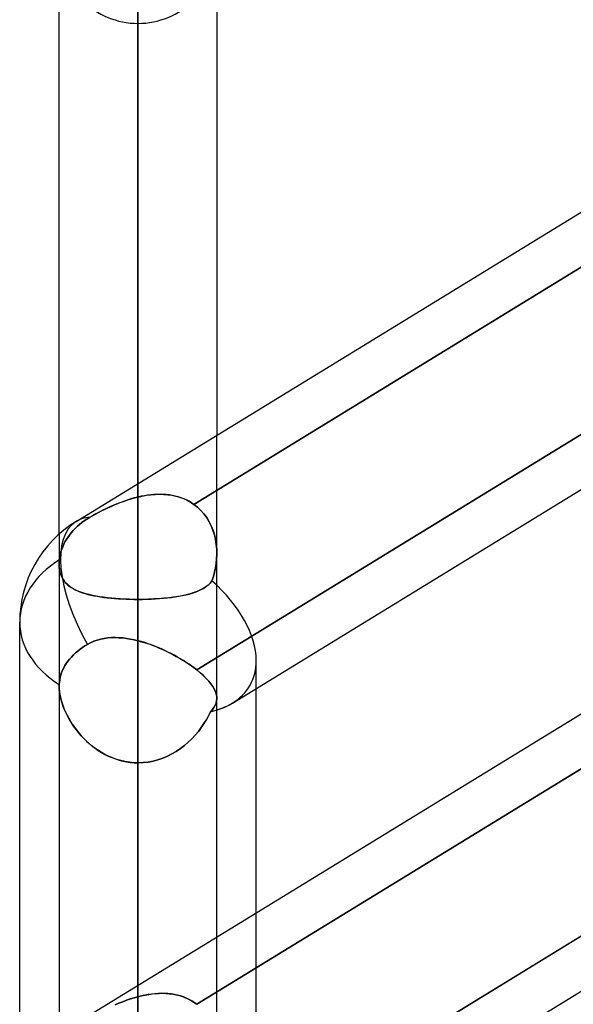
# Model space of a CAD drawing. Header units: millimetres. Extents: x -97 to 81, y -215 to 215.
# Tile 70 of 82: x -44 to -38.65, y 106.56 to 116.09. Entities that reach past the tile are written whole.
import ezdxf

# ---------------------------------------------------------------- set-up
doc = ezdxf.new("R2010")
doc.units = ezdxf.units.MM
doc.layers.add('MAIN-1', color=7, linetype='Continuous')
doc.layers.add('MAIN-2', color=7, linetype='Continuous')

msp = doc.modelspace()

# ---------------------------------------------------------------- linework, layer by layer
at = {"layer": 'MAIN-1'}
for p, q in [((-42.8563, 153.2625), (-42.8563, 111.6014)), ((-43.6188, 111.1126), (-43.6188, 152.5)), ((-42.0938, 152.5), (-42.0938, 112.0686)), ((-43.4538, 111.2353), (-25.8538, 122.0187)), ((-43.4538, 106.3828), (-25.8538, 117.1662)), ((-42.2885, 109.7991), (-34.8188, 114.3758)), ((-41.9438, 109.4777), (-34.8187, 113.8432)), ((-44, 105.4075), (-44, 110.26)), ((-43.2165, 110.0963), (-43.1824, 110.1033)), ((-43.1824, 110.1033), (-43.1476, 110.1081)), ((-43.1476, 110.1081), (-43.1121, 110.1108)), ((-43.1121, 110.1108), (-43.0763, 110.1116)), ((-43.0763, 110.1116), (-43.0401, 110.1105)), ((-43.0401, 110.1105), (-43.0036, 110.1077)), ((-43.0036, 110.1077), (-42.9669, 110.1032)), ((-42.9669, 110.1032), (-42.9301, 110.0972)), ((-43.4166, 109.9987), (-43.394, 110.0149)), ((-43.394, 110.0149), (-43.3703, 110.0305)), ((-43.3703, 110.0305), (-43.3449, 110.0458)), ((-43.3449, 110.0458), (-43.3141, 110.062)), ((-43.3141, 110.062), (-43.2824, 110.0758)), ((-43.2824, 110.0758), (-43.2499, 110.0872)), ((-43.2499, 110.0872), (-43.2165, 110.0963)), ((-42.9301, 110.0972), (-42.8932, 110.0898)), ((-42.8932, 110.0898), (-42.8563, 110.081)), ((-42.8563, 110.081), (-42.8563, 106.7489)), ((-42.8562, 110.081), (-42.8217, 110.0717)), ((-42.8217, 110.0717), (-42.7872, 110.0613)), ((-42.7872, 110.0613), (-42.7527, 110.0499)), ((-42.7527, 110.0499), (-42.7184, 110.0376)), ((-42.7184, 110.0376), (-42.6842, 110.0243)), ((-42.6842, 110.0243), (-42.6503, 110.0103)), ((-42.6503, 110.0103), (-42.6166, 109.9955)), ((-43.5184, 109.9027), (-43.5005, 109.9233)), ((-43.5005, 109.9233), (-43.4811, 109.9434)), ((-43.4811, 109.9434), (-43.4605, 109.9628)), ((-43.4605, 109.9628), (-43.4389, 109.9812)), ((-43.4389, 109.9812), (-43.4166, 109.9987)), ((-42.6166, 109.9955), (-42.5832, 109.9799)), ((-42.5832, 109.9799), (-42.5504, 109.9637)), ((-42.5504, 109.9637), (-42.5181, 109.947)), ((-42.5181, 109.947), (-42.4864, 109.9298)), ((-42.4864, 109.9298), (-42.4555, 109.9121)), ((-42.4555, 109.9121), (-42.4253, 109.8939)), ((-43.5847, 109.7972), (-43.5741, 109.8193)), ((-43.5741, 109.8193), (-43.5624, 109.8405)), ((-43.5624, 109.8405), (-43.5494, 109.8611)), ((-43.5494, 109.8611), (-43.5347, 109.8819)), ((-43.5347, 109.8819), (-43.5184, 109.9027)), ((-42.4253, 109.8939), (-42.3959, 109.8754)), ((-42.3959, 109.8754), (-42.3674, 109.8566)), ((-42.3674, 109.8566), (-42.3398, 109.8375)), ((-42.3398, 109.8375), (-42.3135, 109.8183)), ((-42.3135, 109.8183), (-42.2885, 109.7991)), ((-43.6135, 109.7035), (-43.6087, 109.7272)), ((-43.6087, 109.7272), (-43.6022, 109.7509)), ((-43.6022, 109.7509), (-43.5942, 109.7743)), ((-43.5942, 109.7743), (-43.5847, 109.7972)), ((-42.2885, 109.7991), (-42.255, 109.7717)), ((-42.255, 109.7717), (-42.2244, 109.7443)), ((-42.2244, 109.7443), (-42.1967, 109.7172)), ((-43.6188, 109.6416), (-43.6187, 109.6442)), ((-43.6188, 109.6418), (-43.6188, 106.26)), ((-43.6187, 109.6494), (-43.6186, 109.6519)), ((-43.6187, 109.6468), (-43.6187, 109.6494)), ((-43.6187, 109.6442), (-43.6187, 109.6468)), ((-43.6186, 109.6519), (-43.6185, 109.6545)), ((-43.6185, 109.6545), (-43.6184, 109.657)), ((-43.6184, 109.657), (-43.6167, 109.68)), ((-43.6167, 109.68), (-43.6135, 109.7035)), ((-42.1967, 109.7172), (-42.1722, 109.6905)), ((-42.1722, 109.6905), (-42.1511, 109.6645)), ((-42.1511, 109.6645), (-42.1333, 109.6392)), ((-42.1333, 109.6392), (-42.1188, 109.6145)), ((-42.1188, 109.6145), (-42.1077, 109.5905)), ((-42.1077, 109.5905), (-42.0998, 109.5673)), ((-42.0998, 109.5673), (-42.0952, 109.5447)), ((-42.0952, 109.5447), (-42.0938, 109.5228)), ((-41.7125, 107.4496), (-41.7125, 109.6194)), ((-42.3152, 104.9303), (-34.8188, 109.5233)), ((-42.0938, 107.2161), (-42.0938, 109.524)), ((-41.9438, 104.6252), (-34.8188, 108.9907))]:
    msp.add_line(p, q, dxfattribs=at)
msp.add_arc((-42.8563, 110.26), 1.1438, 121.49415, 179.99979, dxfattribs=at)
for major_axis, ratio, start_param, end_param in [((-0.5975, 0.9753), 0.463048, 0.000017, 1.50728), ((1.1438, 0), 0.707107, 3.141593, 3.983027), ((1.0844, -0.6073), 0.598803, -0.517482, -0.325238)]:
    msp.add_ellipse((-42.8563, 110.26), major_axis=major_axis, ratio=ratio, start_param=start_param, end_param=end_param, dxfattribs=at)
at = {"layer": 'MAIN-2'}
for p, q in [((-42.8563, 111.4712), (-42.8563, 153.2625)), ((-42.8563, 151.7375), (-42.8563, 110.4808)), ((-42.8563, 103.1446), (-42.8563, 141.3675)), ((-42.8563, 139.8425), (-42.8563, 102.0657)), ((-42.8563, 94.7287), (-42.8563, 129.4725)), ((-42.8563, 127.9475), (-42.8563, 93.6497)), ((-42.8563, 86.3119), (-42.8563, 117.5775)), ((-42.8563, 116.0525), (-42.8563, 85.2327)), ((-34.6637, 116.0883), (-42.3152, 111.4003)), ((-42.3152, 111.4003), (-34.6637, 116.0883)), ((-34.6406, 114.485), (-42.2885, 109.7991)), ((-42.0938, 110.9243), (-42.0938, 112.0686)), ((-42.8563, 111.6014), (-42.8563, 111.4712)), ((-42.9621, 111.4411), (-42.9972, 111.429)), ((-42.9876, 111.4324), (-42.9549, 111.4435)), ((-42.9269, 111.4522), (-42.9621, 111.4411)), ((-42.9549, 111.4435), (-42.922, 111.4536)), ((-42.8916, 111.4622), (-42.9269, 111.4522)), ((-42.922, 111.4536), (-42.8892, 111.4629)), ((-42.8562, 111.4712), (-42.8916, 111.4622)), ((-42.8892, 111.4629), (-42.8563, 111.4712)), ((-42.8254, 111.478), (-42.8563, 111.4712)), ((-42.8562, 111.4712), (-42.8144, 111.4802)), ((-42.7945, 111.4839), (-42.8254, 111.478)), ((-42.8144, 111.4802), (-42.7725, 111.4875)), ((-42.7638, 111.4888), (-42.7945, 111.4839)), ((-42.7725, 111.4875), (-42.7308, 111.4929)), ((-42.733, 111.4926), (-42.7638, 111.4888)), ((-42.7025, 111.4954), (-42.733, 111.4926)), ((-42.7308, 111.4929), (-42.6893, 111.4962)), ((-42.6721, 111.497), (-42.7025, 111.4954)), ((-42.6893, 111.4962), (-42.6482, 111.4975)), ((-42.6418, 111.4975), (-42.6721, 111.497)), ((-42.6482, 111.4975), (-42.6075, 111.4965)), ((-42.6119, 111.4967), (-42.6418, 111.4975)), ((-42.5822, 111.4947), (-42.6119, 111.4967)), ((-42.6075, 111.4965), (-42.5673, 111.4932)), ((-42.5529, 111.4914), (-42.5822, 111.4947)), ((-42.5673, 111.4932), (-42.528, 111.4875)), ((-42.524, 111.4868), (-42.5529, 111.4914)), ((-42.528, 111.4875), (-42.4895, 111.4793)), ((-42.4956, 111.4808), (-42.524, 111.4868)), ((-42.4678, 111.4735), (-42.4956, 111.4808)), ((-42.4895, 111.4793), (-42.4521, 111.4687)), ((-42.4406, 111.4648), (-42.4678, 111.4735)), ((-42.4521, 111.4687), (-42.4159, 111.4555)), ((-42.414, 111.4547), (-42.4406, 111.4648)), ((-42.4159, 111.4555), (-42.3809, 111.4397)), ((-42.3881, 111.4432), (-42.414, 111.4547)), ((-42.3629, 111.4303), (-42.3881, 111.4432)), ((-42.3809, 111.4397), (-42.3472, 111.4213)), ((-43.201, 111.3408), (-43.233, 111.3243)), ((-43.2094, 111.3365), (-43.179, 111.3516)), ((-43.1682, 111.3569), (-43.201, 111.3408)), ((-43.179, 111.3516), (-43.148, 111.3664)), ((-43.1349, 111.3725), (-43.1682, 111.3569)), ((-43.148, 111.3664), (-43.1165, 111.3808)), ((-43.1009, 111.3877), (-43.1349, 111.3725)), ((-43.1165, 111.3808), (-43.0847, 111.3947)), ((-43.0667, 111.4022), (-43.1009, 111.3877)), ((-43.0847, 111.3947), (-43.0526, 111.408)), ((-43.032, 111.416), (-43.0667, 111.4022)), ((-43.0526, 111.408), (-43.0202, 111.4205)), ((-42.9972, 111.429), (-43.032, 111.416)), ((-43.0202, 111.4205), (-42.9876, 111.4324)), ((-42.3386, 111.416), (-42.3629, 111.4303)), ((-42.3472, 111.4213), (-42.3152, 111.4003)), ((-42.3152, 111.4003), (-42.3386, 111.416)), ((-42.2802, 111.3728), (-42.3152, 111.4003)), ((-42.3152, 111.4003), (-42.28, 111.3727)), ((-42.2479, 111.3423), (-42.2802, 111.3728)), ((-42.28, 111.3727), (-42.2477, 111.342)), ((-42.2184, 111.3087), (-42.2479, 111.3423)), ((-42.2477, 111.342), (-42.2181, 111.3083)), ((-43.3753, 111.2408), (-43.3507, 111.2573)), ((-43.3507, 111.2573), (-43.3753, 111.2408)), ((-43.3507, 111.2573), (-43.3247, 111.2734)), ((-43.3247, 111.2734), (-43.3507, 111.2573)), ((-43.2949, 111.2906), (-43.3247, 111.2734)), ((-43.3247, 111.2734), (-43.2969, 111.2894)), ((-43.2969, 111.2894), (-43.2684, 111.3053)), ((-43.2644, 111.3075), (-43.2949, 111.2906)), ((-43.2684, 111.3053), (-43.2393, 111.321)), ((-43.233, 111.3243), (-43.2644, 111.3075)), ((-43.2393, 111.321), (-43.2094, 111.3365)), ((-34.6406, 111.25), (-42.2885, 106.5641)), ((-42.2885, 106.5641), (-34.6406, 111.25)), ((-42.1918, 111.2723), (-42.2184, 111.3087)), ((-42.2181, 111.3083), (-42.1914, 111.2717)), ((-42.1682, 111.2333), (-42.1918, 111.2723)), ((-42.1914, 111.2717), (-42.1678, 111.2325)), ((-43.4831, 111.1468), (-43.463, 111.1677)), ((-43.463, 111.1677), (-43.4831, 111.1468)), ((-43.463, 111.1677), (-43.442, 111.1876)), ((-43.442, 111.1876), (-43.463, 111.1677)), ((-43.442, 111.1876), (-43.4203, 111.2065)), ((-43.4203, 111.2065), (-43.442, 111.1876)), ((-43.4203, 111.2065), (-43.3982, 111.2241)), ((-43.3982, 111.2241), (-43.4203, 111.2065)), ((-43.3982, 111.2241), (-43.3753, 111.2408)), ((-43.3753, 111.2408), (-43.3982, 111.2241)), ((-42.1479, 111.1923), (-42.1682, 111.2333)), ((-42.1678, 111.2325), (-42.1475, 111.1914)), ((-42.1309, 111.1495), (-42.1479, 111.1923)), ((-42.1475, 111.1914), (-42.1305, 111.1484)), ((-42.1171, 111.1052), (-42.1309, 111.1495)), ((-42.1305, 111.1484), (-42.1168, 111.1038)), ((-43.6188, 111.1126), (-43.6188, 110.8203)), ((-43.5623, 111.0364), (-43.5496, 111.0585)), ((-43.5496, 111.0585), (-43.5623, 111.0364)), ((-43.5496, 111.0585), (-43.5353, 111.0808)), ((-43.5353, 111.0808), (-43.5496, 111.0585)), ((-43.5353, 111.0808), (-43.5194, 111.1032)), ((-43.5194, 111.1032), (-43.5353, 111.0808)), ((-43.5194, 111.1032), (-43.5019, 111.1253)), ((-43.5019, 111.1253), (-43.5194, 111.1032)), ((-43.5019, 111.1253), (-43.4831, 111.1468)), ((-43.4831, 111.1468), (-43.5019, 111.1253)), ((-42.1066, 111.0595), (-42.1171, 111.1052)), ((-42.1168, 111.1038), (-42.1062, 111.0579)), ((-42.0991, 111.0128), (-42.1066, 111.0595)), ((-42.1062, 111.0579), (-42.0989, 111.0109)), ((-43.6016, 110.9405), (-43.5936, 110.9655)), ((-43.5936, 110.9655), (-43.6016, 110.9405)), ((-43.5936, 110.9655), (-43.5843, 110.99)), ((-43.5843, 110.99), (-43.5936, 110.9655)), ((-43.5843, 110.99), (-43.5738, 111.0137)), ((-43.5738, 111.0137), (-43.5843, 110.99)), ((-43.5738, 111.0137), (-43.5623, 111.0364)), ((-43.5623, 111.0364), (-43.5738, 111.0137)), ((-42.0949, 110.9657), (-42.0991, 111.0128)), ((-42.0989, 111.0109), (-42.0948, 110.9632)), ((-42.0938, 110.9184), (-42.0949, 110.9657)), ((-42.0948, 110.9632), (-42.0938, 110.9151)), ((-43.6171, 110.8567), (-43.6164, 110.8644)), ((-43.6164, 110.8644), (-43.6171, 110.8567)), ((-43.6164, 110.8644), (-43.6129, 110.8896)), ((-43.613, 110.8896), (-43.6164, 110.8644)), ((-43.608, 110.9151), (-43.613, 110.8896)), ((-43.6129, 110.8896), (-43.608, 110.9151)), ((-43.608, 110.9151), (-43.6016, 110.9405)), ((-43.6016, 110.9405), (-43.608, 110.9151)), ((-42.0956, 110.8719), (-42.0998, 110.8287)), ((-42.0997, 110.8296), (-42.0954, 110.8738)), ((-42.0938, 110.9151), (-42.0956, 110.8719)), ((-42.0954, 110.8738), (-42.0938, 110.9184)), ((-42.0938, 109.524), (-42.0938, 110.9243)), ((-43.6187, 110.827), (-43.6188, 110.8198)), ((-43.6188, 110.8196), (-43.6187, 110.8268)), ((-43.6188, 110.8203), (-43.6188, 109.6418)), ((-43.6188, 110.8198), (-43.6179, 110.7949)), ((-43.6176, 110.791), (-43.6188, 110.8196)), ((-43.6185, 110.8343), (-43.6187, 110.827)), ((-43.6187, 110.8268), (-43.6185, 110.8342)), ((-43.6182, 110.8417), (-43.6185, 110.8343)), ((-43.6185, 110.8342), (-43.6182, 110.8416)), ((-43.6177, 110.8492), (-43.6182, 110.8417)), ((-43.6182, 110.8416), (-43.6177, 110.8491)), ((-43.6179, 110.7949), (-43.6153, 110.7711)), ((-43.6177, 110.8491), (-43.6171, 110.8567)), ((-43.6171, 110.8567), (-43.6177, 110.8492)), ((-43.6142, 110.7639), (-43.6176, 110.791)), ((-43.6153, 110.7711), (-43.611, 110.7483)), ((-42.1157, 110.7433), (-42.1065, 110.786)), ((-42.1065, 110.7858), (-42.1157, 110.7434)), ((-42.1065, 110.786), (-42.0997, 110.8296)), ((-42.0998, 110.8287), (-42.1065, 110.7858)), ((-43.6085, 110.7383), (-43.6142, 110.7639)), ((-43.611, 110.7483), (-43.605, 110.7267)), ((-43.6006, 110.7142), (-43.6085, 110.7383)), ((-43.605, 110.7267), (-43.5974, 110.7064)), ((-43.5907, 110.6919), (-43.6006, 110.7142)), ((-43.5974, 110.7064), (-43.5883, 110.6874)), ((-43.5787, 110.6713), (-43.5907, 110.6919)), ((-43.5883, 110.6874), (-43.5776, 110.6697)), ((-43.5648, 110.6522), (-43.5787, 110.6713)), ((-42.1413, 110.6604), (-42.1273, 110.7015)), ((-42.1273, 110.7015), (-42.1413, 110.6604)), ((-42.1157, 110.7434), (-42.1273, 110.7015)), ((-42.1273, 110.7015), (-42.1157, 110.7433)), ((-43.5776, 110.6697), (-43.5655, 110.6531)), ((-43.5655, 110.6531), (-43.552, 110.6376)), ((-43.5491, 110.6346), (-43.5648, 110.6522)), ((-43.552, 110.6376), (-43.5371, 110.6232)), ((-43.5317, 110.6184), (-43.5491, 110.6346)), ((-43.5371, 110.6232), (-43.5208, 110.6097)), ((-43.5125, 110.6035), (-43.5317, 110.6184)), ((-43.5208, 110.6097), (-43.503, 110.597)), ((-43.4916, 110.5898), (-43.5125, 110.6035)), ((-43.503, 110.597), (-43.4839, 110.5852)), ((-43.4688, 110.577), (-43.4916, 110.5898)), ((-43.4839, 110.5852), (-43.4633, 110.5742)), ((-43.4443, 110.5652), (-43.4688, 110.577)), ((-42.2267, 110.5863), (-42.2544, 110.5716)), ((-42.2536, 110.572), (-42.2306, 110.584)), ((-42.2306, 110.584), (-42.2094, 110.597)), ((-42.2016, 110.6024), (-42.2267, 110.5863)), ((-42.2094, 110.597), (-42.1899, 110.611)), ((-42.179, 110.62), (-42.2016, 110.6024)), ((-42.1899, 110.611), (-42.1721, 110.6262)), ((-42.1589, 110.6393), (-42.179, 110.62)), ((-42.1721, 110.6262), (-42.1558, 110.6426)), ((-42.1413, 110.6604), (-42.1589, 110.6393)), ((-42.1558, 110.6426), (-42.1413, 110.6604)), ((-43.4633, 110.5742), (-43.4414, 110.5639)), ((-43.418, 110.5543), (-43.4443, 110.5652)), ((-43.4414, 110.5639), (-43.4181, 110.5544)), ((-43.4181, 110.5544), (-43.3935, 110.5455)), ((-43.39, 110.5443), (-43.418, 110.5543)), ((-43.3935, 110.5455), (-43.3675, 110.5373)), ((-43.3603, 110.5352), (-43.39, 110.5443)), ((-43.3675, 110.5373), (-43.3402, 110.5297)), ((-43.3288, 110.5268), (-43.3603, 110.5352)), ((-43.3402, 110.5297), (-43.3117, 110.5227)), ((-43.2958, 110.5192), (-43.3288, 110.5268)), ((-43.3117, 110.5227), (-43.2821, 110.5164)), ((-43.2613, 110.5124), (-43.2958, 110.5192)), ((-43.2821, 110.5164), (-43.2513, 110.5106)), ((-43.2254, 110.5063), (-43.2613, 110.5124)), ((-43.2513, 110.5106), (-43.2195, 110.5053)), ((-43.1882, 110.5009), (-43.2254, 110.5063)), ((-43.2195, 110.5053), (-43.1866, 110.5006)), ((-43.1498, 110.4961), (-43.1882, 110.5009)), ((-43.1866, 110.5006), (-43.1527, 110.4965)), ((-43.1527, 110.4965), (-43.1177, 110.4928)), ((-43.1101, 110.4921), (-43.1498, 110.4961)), ((-43.1177, 110.4928), (-43.082, 110.4896)), ((-43.0693, 110.4886), (-43.1101, 110.4921)), ((-43.082, 110.4896), (-43.0456, 110.4869)), ((-43.0277, 110.4858), (-43.0693, 110.4886)), ((-43.0456, 110.4869), (-43.0086, 110.4847)), ((-42.9856, 110.4836), (-43.0277, 110.4858)), ((-43.0086, 110.4847), (-42.9712, 110.483)), ((-42.9429, 110.4821), (-42.9856, 110.4836)), ((-42.9712, 110.483), (-42.9333, 110.4818)), ((-42.8997, 110.4811), (-42.9429, 110.4821)), ((-42.9333, 110.4818), (-42.8949, 110.4811)), ((-42.8563, 110.4809), (-42.8997, 110.4811)), ((-42.8949, 110.4811), (-42.8563, 110.4809)), ((-42.8045, 110.4813), (-42.8563, 110.4809)), ((-42.8563, 110.4809), (-42.8138, 110.4811)), ((-42.8563, 110.4808), (-42.8563, 103.1446)), ((-42.8563, 103.1446), (-42.8563, 110.4808)), ((-42.8138, 110.4811), (-42.7717, 110.482)), ((-42.7534, 110.4826), (-42.8045, 110.4813)), ((-42.7717, 110.482), (-42.73, 110.4835)), ((-42.7031, 110.4848), (-42.7534, 110.4826)), ((-42.73, 110.4835), (-42.6888, 110.4855)), ((-42.6538, 110.4878), (-42.7031, 110.4848)), ((-42.6888, 110.4855), (-42.6482, 110.4882)), ((-42.6055, 110.4918), (-42.6538, 110.4878)), ((-42.6482, 110.4882), (-42.6083, 110.4915)), ((-42.6083, 110.4915), (-42.5694, 110.4954)), ((-42.5585, 110.4966), (-42.6055, 110.4918)), ((-42.5694, 110.4954), (-42.5316, 110.4999)), ((-42.5134, 110.5024), (-42.5585, 110.4966)), ((-42.5316, 110.4999), (-42.4951, 110.505)), ((-42.47, 110.509), (-42.5134, 110.5024)), ((-42.4951, 110.505), (-42.4598, 110.5108)), ((-42.4287, 110.5167), (-42.47, 110.509)), ((-42.4598, 110.5108), (-42.4258, 110.5173)), ((-42.3893, 110.5254), (-42.4287, 110.5167)), ((-42.4258, 110.5173), (-42.3931, 110.5245)), ((-42.3931, 110.5245), (-42.362, 110.5325)), ((-42.3521, 110.5352), (-42.3893, 110.5254)), ((-42.362, 110.5325), (-42.3324, 110.5411)), ((-42.3171, 110.5462), (-42.3521, 110.5352)), ((-42.3324, 110.5411), (-42.3045, 110.5506)), ((-42.2845, 110.5583), (-42.3171, 110.5462)), ((-42.3045, 110.5506), (-42.2782, 110.5609)), ((-42.2544, 110.5716), (-42.2845, 110.5583)), ((-42.2782, 110.5609), (-42.2536, 110.572)), ((-43.1826, 110.1032), (-43.2167, 110.0963)), ((-43.1478, 110.108), (-43.1826, 110.1032)), ((-43.1124, 110.1108), (-43.1478, 110.108)), ((-43.0766, 110.1116), (-43.1124, 110.1108)), ((-43.0404, 110.1105), (-43.0766, 110.1116)), ((-43.0039, 110.1077), (-43.0404, 110.1105)), ((-42.9672, 110.1033), (-43.0039, 110.1077)), ((-42.9303, 110.0973), (-42.9672, 110.1033)), ((-43.394, 110.0149), (-43.4166, 109.9987)), ((-43.3703, 110.0305), (-43.394, 110.0149)), ((-43.3449, 110.0458), (-43.3703, 110.0305)), ((-43.3141, 110.062), (-43.3449, 110.0458)), ((-43.2825, 110.0758), (-43.3141, 110.062)), ((-43.25, 110.0872), (-43.2825, 110.0758)), ((-43.2167, 110.0963), (-43.25, 110.0872)), ((-42.8933, 110.0898), (-42.9303, 110.0973)), ((-42.8562, 110.081), (-42.8933, 110.0898)), ((-42.8563, 106.6375), (-42.8563, 110.081)), ((-42.8236, 110.0722), (-42.8563, 110.081)), ((-42.7909, 110.0624), (-42.8236, 110.0722)), ((-42.7582, 110.0518), (-42.7909, 110.0624)), ((-42.7257, 110.0402), (-42.7582, 110.0518)), ((-42.6933, 110.0279), (-42.7257, 110.0402)), ((-42.6611, 110.0149), (-42.6933, 110.0279)), ((-42.6291, 110.0011), (-42.6611, 110.0149)), ((-43.5005, 109.9233), (-43.5184, 109.9027)), ((-43.4811, 109.9434), (-43.5005, 109.9233)), ((-43.4605, 109.9628), (-43.4811, 109.9434)), ((-43.4389, 109.9812), (-43.4605, 109.9628)), ((-43.4166, 109.9987), (-43.4389, 109.9812)), ((-42.5974, 109.9866), (-42.6291, 110.0011)), ((-42.566, 109.9716), (-42.5974, 109.9866)), ((-42.5351, 109.9559), (-42.566, 109.9716)), ((-42.5047, 109.9398), (-42.5351, 109.9559)), ((-42.475, 109.9233), (-42.5047, 109.9398)), ((-42.4459, 109.9064), (-42.475, 109.9233)), ((-43.5741, 109.8193), (-43.5847, 109.7972)), ((-43.5624, 109.8405), (-43.5741, 109.8193)), ((-43.5494, 109.8611), (-43.5624, 109.8405)), ((-43.5347, 109.8819), (-43.5494, 109.8611)), ((-43.5184, 109.9027), (-43.5347, 109.8819)), ((-42.4174, 109.8891), (-42.4459, 109.9064)), ((-42.3898, 109.8715), (-42.4174, 109.8891)), ((-42.3629, 109.8536), (-42.3898, 109.8715)), ((-42.337, 109.8355), (-42.3629, 109.8536)), ((-42.3122, 109.8173), (-42.337, 109.8355)), ((-42.2885, 109.7991), (-42.3122, 109.8173)), ((-41.7125, 109.6194), (-41.7125, 109.8907)), ((-43.6087, 109.7272), (-43.6135, 109.7035)), ((-43.6022, 109.7509), (-43.6087, 109.7272)), ((-43.5942, 109.7743), (-43.6022, 109.7509)), ((-43.5847, 109.7972), (-43.5942, 109.7743)), ((-42.2549, 109.7716), (-42.2885, 109.7991)), ((-42.2242, 109.7441), (-42.2549, 109.7716)), ((-42.1965, 109.7169), (-42.2242, 109.7441)), ((-43.6187, 109.6467), (-43.6188, 109.6441)), ((-43.6188, 109.6441), (-43.6188, 109.6415)), ((-43.6177, 109.6128), (-43.6188, 109.6416)), ((-43.6188, 109.6415), (-43.618, 109.6164)), ((-43.6186, 109.6519), (-43.6187, 109.6493)), ((-43.6187, 109.6493), (-43.6187, 109.6467)), ((-43.6185, 109.6545), (-43.6186, 109.6519)), ((-43.6184, 109.657), (-43.6185, 109.6545)), ((-43.6167, 109.68), (-43.6184, 109.657)), ((-43.6135, 109.7035), (-43.6167, 109.68)), ((-42.1719, 109.6901), (-42.1965, 109.7169)), ((-42.1507, 109.664), (-42.1719, 109.6901)), ((-42.1329, 109.6386), (-42.1507, 109.664)), ((-42.1185, 109.6139), (-42.1329, 109.6386)), ((-43.618, 109.6164), (-43.6156, 109.5904)), ((-43.6146, 109.5828), (-43.6177, 109.6128)), ((-43.6156, 109.5904), (-43.6115, 109.5633)), ((-43.6093, 109.5516), (-43.6146, 109.5828)), ((-43.6115, 109.5633), (-43.6059, 109.5355)), ((-43.602, 109.5194), (-43.6093, 109.5516)), ((-43.6059, 109.5355), (-43.5988, 109.5071)), ((-34.6637, 109.6183), (-42.3152, 104.9303)), ((-42.1074, 109.5899), (-42.1185, 109.6139)), ((-42.0996, 109.5666), (-42.1074, 109.5899)), ((-42.0951, 109.5441), (-42.0996, 109.5666)), ((-42.0938, 109.5224), (-42.0951, 109.5441)), ((-43.5928, 109.4866), (-43.602, 109.5194)), ((-43.5988, 109.5071), (-43.5902, 109.4784)), ((-43.5816, 109.4535), (-43.5928, 109.4866)), ((-43.5902, 109.4784), (-43.5801, 109.4494)), ((-43.5687, 109.4202), (-43.5816, 109.4535)), ((-43.5801, 109.4494), (-43.5687, 109.4202)), ((-42.1215, 109.4364), (-42.1366, 109.4156)), ((-42.1366, 109.4155), (-42.1216, 109.4362)), ((-42.1216, 109.4362), (-42.1098, 109.4569)), ((-42.1096, 109.4574), (-42.1215, 109.4364)), ((-42.1098, 109.4569), (-42.1011, 109.4782)), ((-42.1009, 109.4788), (-42.1096, 109.4574)), ((-42.1011, 109.4782), (-42.0957, 109.5)), ((-42.0957, 109.5005), (-42.1009, 109.4788)), ((-42.0938, 109.5228), (-42.0957, 109.5005)), ((-42.0957, 109.5), (-42.0938, 109.5224)), ((-43.5687, 109.4202), (-43.5559, 109.391)), ((-43.5539, 109.3868), (-43.5687, 109.4202)), ((-43.5559, 109.391), (-43.5417, 109.3618)), ((-43.5375, 109.3535), (-43.5539, 109.3868)), ((-43.5417, 109.3618), (-43.5262, 109.3326)), ((-43.5194, 109.3205), (-43.5375, 109.3535)), ((-42.195, 109.3171), (-42.1739, 109.3557)), ((-42.1737, 109.3561), (-42.1948, 109.3175)), ((-42.1739, 109.3557), (-42.1549, 109.3947)), ((-42.1549, 109.3947), (-42.1737, 109.3561)), ((-42.1366, 109.4156), (-42.1549, 109.3947)), ((-42.1549, 109.3947), (-42.1366, 109.4155)), ((-43.5262, 109.3326), (-43.5094, 109.3035)), ((-43.4998, 109.2878), (-43.5194, 109.3205)), ((-43.5094, 109.3035), (-43.4912, 109.2745)), ((-43.4784, 109.2554), (-43.4998, 109.2878)), ((-43.4912, 109.2745), (-43.4716, 109.2458)), ((-43.4553, 109.2234), (-43.4784, 109.2554)), ((-43.4716, 109.2458), (-43.4508, 109.2175)), ((-42.2183, 109.2791), (-42.2442, 109.2412)), ((-42.2442, 109.2411), (-42.2184, 109.2789)), ((-42.2184, 109.2789), (-42.195, 109.3171)), ((-42.1948, 109.3175), (-42.2183, 109.2791)), ((-43.4305, 109.192), (-43.4553, 109.2234)), ((-43.4508, 109.2175), (-43.4286, 109.1898)), ((-43.4041, 109.1614), (-43.4305, 109.192)), ((-43.4286, 109.1898), (-43.4052, 109.1626)), ((-43.4052, 109.1626), (-43.3805, 109.1361)), ((-43.3761, 109.1317), (-43.4041, 109.1614)), ((-42.3027, 109.1677), (-42.3354, 109.1327)), ((-42.3351, 109.133), (-42.3026, 109.1679)), ((-42.2723, 109.204), (-42.3027, 109.1677)), ((-42.3026, 109.1679), (-42.2723, 109.2041)), ((-42.2442, 109.2412), (-42.2723, 109.204)), ((-42.2723, 109.2041), (-42.2442, 109.2411)), ((-43.3805, 109.1361), (-43.3545, 109.1105)), ((-43.3465, 109.103), (-43.3761, 109.1317)), ((-43.3545, 109.1105), (-43.3274, 109.0859)), ((-43.3153, 109.0755), (-43.3465, 109.103)), ((-43.3274, 109.0859), (-43.2993, 109.0625)), ((-43.2827, 109.0496), (-43.3153, 109.0755)), ((-43.2993, 109.0625), (-43.2701, 109.0402)), ((-42.4455, 109.038), (-42.4067, 109.0677)), ((-42.4068, 109.0676), (-42.4454, 109.0381)), ((-42.3701, 109.0992), (-42.4068, 109.0676)), ((-42.4067, 109.0677), (-42.3699, 109.0995)), ((-42.3354, 109.1327), (-42.3701, 109.0992)), ((-42.3699, 109.0995), (-42.3351, 109.133)), ((-43.2488, 109.0252), (-43.2827, 109.0496)), ((-43.2701, 109.0402), (-43.2398, 109.0192)), ((-43.2136, 109.0027), (-43.2488, 109.0252)), ((-43.2398, 109.0192), (-43.2085, 108.9997)), ((-43.1773, 108.9821), (-43.2136, 109.0027)), ((-43.2085, 108.9997), (-43.1763, 108.9816)), ((-43.1398, 108.9634), (-43.1773, 108.9821)), ((-43.1763, 108.9816), (-43.1431, 108.965)), ((-43.1431, 108.965), (-43.1091, 108.9502)), ((-43.1012, 108.947), (-43.1398, 108.9634)), ((-42.6171, 108.9447), (-42.5719, 108.9638)), ((-42.5716, 108.964), (-42.6168, 108.9449)), ((-42.5719, 108.9638), (-42.5282, 108.9859)), ((-42.5278, 108.9861), (-42.5716, 108.964)), ((-42.5282, 108.9859), (-42.486, 109.0107)), ((-42.4857, 109.0108), (-42.5278, 108.9861)), ((-42.486, 109.0107), (-42.4455, 109.038)), ((-42.4454, 109.0381), (-42.4857, 109.0108)), ((-43.1091, 108.9502), (-43.0745, 108.9371)), ((-43.0616, 108.9328), (-43.1012, 108.947)), ((-43.0745, 108.9371), (-43.0392, 108.9259)), ((-43.0215, 108.9211), (-43.0616, 108.9328)), ((-43.0392, 108.9259), (-43.0035, 108.9167)), ((-42.9808, 108.9119), (-43.0215, 108.9211)), ((-43.0035, 108.9167), (-42.9672, 108.9094)), ((-42.9396, 108.9053), (-42.9808, 108.9119)), ((-42.9672, 108.9094), (-42.9306, 108.9042)), ((-42.8981, 108.9013), (-42.9396, 108.9053)), ((-42.9306, 108.9042), (-42.8936, 108.901)), ((-42.8563, 108.8999), (-42.8981, 108.9013)), ((-42.8936, 108.901), (-42.8563, 108.8999)), ((-42.807, 108.9018), (-42.8563, 108.8999)), ((-42.8563, 108.8999), (-42.8073, 108.9018)), ((-42.8563, 108.8999), (-42.8563, 105.6649)), ((-42.8563, 105.6649), (-42.8563, 108.8999)), ((-42.8563, 101.5663), (-42.8563, 108.8999)), ((-42.8563, 108.8999), (-42.8563, 101.5663)), ((-42.8073, 108.9018), (-42.7588, 108.9072)), ((-42.7582, 108.9073), (-42.807, 108.9018)), ((-42.7588, 108.9072), (-42.7109, 108.9163)), ((-42.7102, 108.9164), (-42.7582, 108.9073)), ((-42.7109, 108.9163), (-42.6636, 108.9288)), ((-42.663, 108.929), (-42.7102, 108.9164)), ((-42.6636, 108.9288), (-42.6171, 108.9447)), ((-42.6168, 108.9449), (-42.663, 108.929)), ((-41.7125, 105.0381), (-41.7125, 107.4496)), ((-42.0938, 106.1166), (-42.0938, 107.2161)), ((-42.8563, 106.7489), (-42.8563, 106.6375)), ((-43.0039, 106.5892), (-43.0404, 106.5746)), ((-43.0401, 106.5747), (-43.0036, 106.5893)), ((-42.9672, 106.6029), (-43.0039, 106.5892)), ((-43.0036, 106.5893), (-42.9669, 106.603)), ((-42.9303, 106.6156), (-42.9672, 106.6029)), ((-42.9669, 106.603), (-42.9301, 106.6156)), ((-42.8933, 106.6272), (-42.9303, 106.6156)), ((-42.9301, 106.6156), (-42.8932, 106.6272)), ((-42.8562, 106.6375), (-42.8933, 106.6272)), ((-42.8932, 106.6272), (-42.8563, 106.6375)), ((-42.8236, 106.6457), (-42.8563, 106.6375)), ((-42.8562, 106.6375), (-42.8217, 106.6461)), ((-42.7909, 106.6527), (-42.8236, 106.6457)), ((-42.8217, 106.6461), (-42.7872, 106.6534)), ((-42.7582, 106.6587), (-42.7909, 106.6527)), ((-42.7872, 106.6534), (-42.7527, 106.6595)), ((-42.7257, 106.6634), (-42.7582, 106.6587)), ((-42.7527, 106.6595), (-42.7184, 106.6643)), ((-42.6933, 106.667), (-42.7257, 106.6634)), ((-42.7184, 106.6643), (-42.6842, 106.6678)), ((-42.6611, 106.6693), (-42.6933, 106.667)), ((-42.6842, 106.6678), (-42.6503, 106.6698)), ((-42.6291, 106.6703), (-42.6611, 106.6693)), ((-42.6503, 106.6698), (-42.6166, 106.6703)), ((-42.5974, 106.6699), (-42.6291, 106.6703)), ((-42.6166, 106.6703), (-42.5832, 106.6692)), ((-42.566, 106.668), (-42.5974, 106.6699)), ((-42.5832, 106.6692), (-42.5504, 106.6665)), ((-42.5351, 106.6647), (-42.566, 106.668)), ((-42.5504, 106.6665), (-42.5181, 106.6621)), ((-42.5047, 106.6598), (-42.5351, 106.6647)), ((-42.5181, 106.6621), (-42.4864, 106.6561)), ((-42.475, 106.6534), (-42.5047, 106.6598)), ((-42.4864, 106.6561), (-42.4555, 106.6483)), ((-42.4459, 106.6455), (-42.475, 106.6534)), ((-42.4555, 106.6483), (-42.4253, 106.6387)), ((-42.4174, 106.6359), (-42.4459, 106.6455)), ((-42.4253, 106.6387), (-42.3959, 106.6274)), ((-42.3898, 106.6248), (-42.4174, 106.6359)), ((-42.3959, 106.6274), (-42.3674, 106.6142)), ((-42.3629, 106.612), (-42.3898, 106.6248)), ((-42.3674, 106.6142), (-42.3398, 106.5992)), ((-42.337, 106.5975), (-42.3629, 106.612)), ((-42.3398, 106.5992), (-42.3135, 106.5825)), ((-42.3122, 106.5815), (-42.337, 106.5975)), ((-42.3135, 106.5825), (-42.2885, 106.5641)), ((-42.2885, 106.5641), (-42.3122, 106.5815)), ((-43.0404, 106.5746), (-43.0766, 106.5592)), ((-43.0763, 106.5593), (-43.0401, 106.5747))]:
    msp.add_line(p, q, dxfattribs=at)
for start, end in [(179.99985, 269.9999), (269.9999, 0.00017)]:
    msp.add_arc((-42.8563, 116.815), 0.7625, start, end, dxfattribs=at)
for major_axis, ratio, start_param, end_param in [((-0.5975, 0.9753), 0.463048, -0.247976, -0.002749), ((-0.5975, 0.9753), 0.463048, -0.247976, -0.002749), ((-0.5975, 0.9753), 0.463048, 0.000017, 1.50728), ((-0.5975, 0.9753), 0.463048, -0.002749, 0.000017), ((-0.5975, 0.9753), 0.463048, -0.002749, 0.000017), ((1.1438, 0), 0.707107, 2.297734, 3.141593), ((1.1438, 0), 0.707107, 2.297734, 3.141593), ((1.0844, -0.6073), 0.598803, 0.323661, 1.219149), ((1.0844, -0.6073), 0.598803, 0.323661, 1.219149), ((1.1438, 0), 0.707107, -3.141593, -2.300159), ((1.0844, -0.6073), 0.598803, -0.325238, 0.323661), ((1.0844, -0.6073), 0.598803, -0.325238, 0.323661), ((1.0844, -0.6073), 0.598803, -0.587148, -0.325238), ((1.0844, -0.6073), 0.598803, -0.587148, -0.517482)]:
    msp.add_ellipse((-42.8563, 110.26), major_axis=major_axis, ratio=ratio, start_param=start_param, end_param=end_param, dxfattribs=at)

doc.saveas('drawing.dxf')
